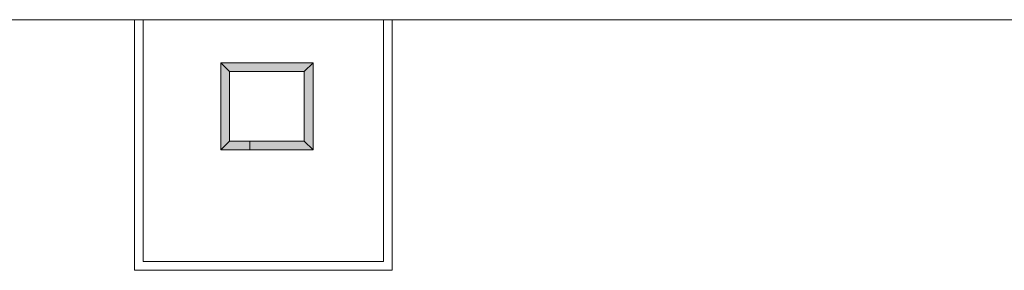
# Model space of a CAD drawing. Header units: millimetres. Extents: x -117530 to 51532, y -61772 to 24900.
# Tile 116 of 175: x -18092 to -6902, y -43062 to -40212. Entities that reach past the tile are written whole.
import ezdxf

# ---------------------------------------------------------------- set-up
doc = ezdxf.new("R2010")
doc.units = ezdxf.units.MM
doc.header["$LTSCALE"] = 254
doc.layers.add('HATCH_REACTORS', color=7, linetype='Continuous', lineweight=0)
doc.layers.add('LAYER21', color=7, linetype='Continuous', lineweight=0)

msp = doc.modelspace()

# ---------------------------------------------------------------- hatches: boundary and pattern name
at = {"layer": 'HATCH_REACTORS', "linetype": 'Continuous', "lineweight": 0}
for points in [[(-14858, -40802), (-15708, -40802), (-15808, -40702), (-14758, -40702)], [(-15708, -40802), (-15708, -41592), (-15808, -41692), (-15808, -40702)], [(-14858, -41592), (-14858, -40802), (-14758, -40702), (-14758, -41692)], [(-15708, -41592), (-15478, -41592), (-15478, -41692), (-15808, -41692)], [(-15478, -41592), (-14858, -41592), (-14758, -41692), (-15478, -41692)]]:
    msp.add_hatch(color=7, dxfattribs=at).paths.add_polyline_path(points)

# ---------------------------------------------------------------- linework, layer by layer
at = {"layer": 'HATCH_REACTORS', "color": 2, "lineweight": 0, "flags": 128}
for points in [[(-14858, -40802), (-15708, -40802), (-15808, -40702), (-14758, -40702)], [(-15708, -40802), (-15708, -41592), (-15808, -41692), (-15808, -40702)], [(-14858, -41592), (-14858, -40802), (-14758, -40702), (-14758, -41692)], [(-15708, -41592), (-15478, -41592), (-15478, -41692), (-15808, -41692)], [(-15478, -41592), (-14858, -41592), (-14758, -41692), (-15478, -41692)]]:
    msp.add_lwpolyline(points, close=True, dxfattribs=at)
at = {"layer": 'LAYER21', "color": 2, "linetype": 'Continuous', "lineweight": 0, "flags": 128}
for points in [[(19582, -41542), (12169, -40212), (-19438, -40212)], [(-16788, -40212), (-16788, -43062), (-13858, -43062), (-13858, -40212)], [(-16688, -40212), (-16688, -42962), (-13958, -42962), (-13958, -40212)], [(-15478, -41692), (-14758, -41692), (-14758, -40702), (-15808, -40702), (-15808, -41692), (-15478, -41692)], [(-15478, -41592), (-14858, -41592), (-14858, -40802), (-15708, -40802), (-15708, -41592), (-15478, -41592)]]:
    msp.add_lwpolyline(points, dxfattribs=at)

doc.saveas('drawing.dxf')
